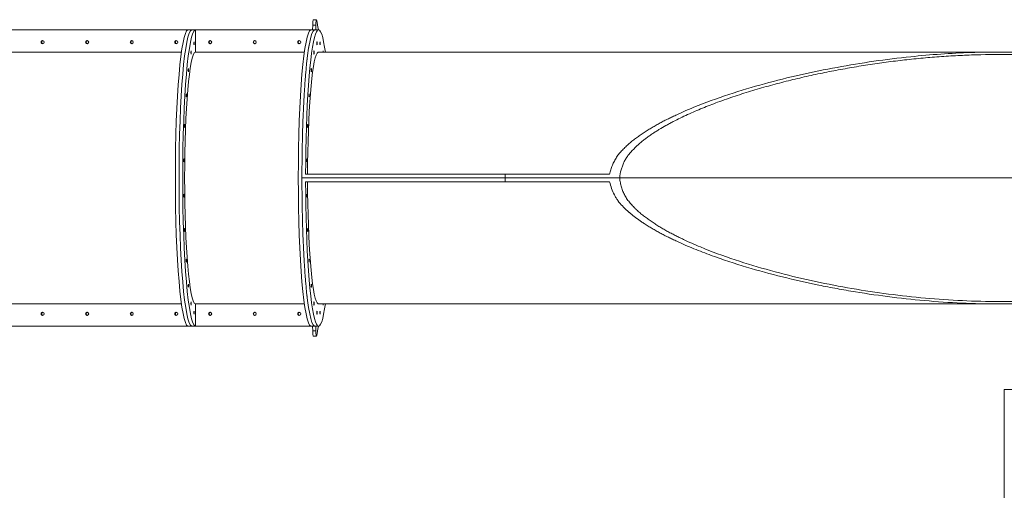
# Model space of a CAD drawing. Header units: millimetres. Extents: x 2016 to 102618, y -16590 to 68005.
# Tile 111 of 256: x 23805 to 26997, y 54374 to 55898. Entities that reach past the tile are written whole.
import ezdxf

# ---------------------------------------------------------------- set-up
doc = ezdxf.new("R2010")
doc.units = ezdxf.units.MM
for name, color, linetype, lineweight in [('A-GENM', 13, 'Continuous', 13), ('A-WALL-FNSH', 113, 'Continuous', 25), ('G-IMPT', 8, 'Continuous', 5)]:
    doc.layers.add(name, color=color, linetype=linetype, lineweight=lineweight)

# ---------------------------------------------------------------- blocks, each defined once
blk = doc.blocks.new('Glijbanen_geen_host - 2019220_glijbaan_2020_08_26_no bolts2_dwg-4658142-00 Begane grond')
at = {"layer": 'A-GENM'}
for p, q in [((24260.3, 71385), (23888.8, 71385)), ((24260.3, 71385), (23888.8, 71385)), ((23889.6, 71397), (24227.7, 71397)), ((23889.6, 71373), (24227.7, 71373))]:
    blk.add_line(p, q, dxfattribs=at)
for points, knots in [([(24227.7, 71397), (24228.8, 71402.1), (24231.4, 71412), (24236.5, 71426.1), (24241.7, 71437.4), (24246.5, 71446), (24250.3, 71452.3), (24254.5, 71458.5), (24260.6, 71466.3), (24269, 71475.7), (24278.1, 71484.6), (24285.6, 71491.5), (24291.2, 71496.6), (24296.8, 71501.5), (24304.6, 71507.9), (24314.6, 71515.5), (24327, 71524.2), (24339.5, 71532.6), (24352.2, 71540.8), (24365.1, 71548.5), (24378.2, 71556), (24391.4, 71563.2), (24404.8, 71570.3), (24418.2, 71577.1), (24431.8, 71583.6), (24450, 71592.2), (24473, 71602.4), (24528.6, 71625.7), (24613.7, 71656.5), (24729.4, 71691), (24846.5, 71720), (25004.1, 71752.2), (25188.3, 71778.8), (25399, 71793.8), (25562.5, 71793.6), (25692.9, 71784.9), (25790.3, 71773.7), (25870.9, 71759.9), (25934.6, 71745.6), (25966.3, 71737.4), (25982, 71733)], [0, 0, 0, 0, 0.008065, 0.016129, 0.024194, 0.028226, 0.032258, 0.03629, 0.040323, 0.048387, 0.056452, 0.060484, 0.064516, 0.068548, 0.072581, 0.080645, 0.08871, 0.096774, 0.104839, 0.112903, 0.120968, 0.129032, 0.137097, 0.145161, 0.153226, 0.16129, 0.177419, 0.193548, 0.258065, 0.322581, 0.387097, 0.451613, 0.580645, 0.685484, 0.790323, 0.842742, 0.895161, 0.947581, 0.97379, 1, 1, 1, 1]), ([(25995.5, 71719.6), (25976.4, 71725.3), (25937.8, 71736), (25859.6, 71753.6), (25760.8, 71769.8), (25641.2, 71781.2), (25521.1, 71785.8), (25421, 71784.6), (25341.1, 71780.9), (25281.2, 71776.8), (25221.3, 71771.5), (25161.7, 71764.9), (25102.1, 71757.1), (25042.8, 71748.1), (24993.4, 71739.6), (24954.1, 71732.3), (24914.8, 71724.5), (24865.9, 71714), (24807.4, 71700.2), (24749.4, 71685), (24691.6, 71668.5), (24634.4, 71650.4), (24580, 71631.4), (24536.8, 71614.7), (24504.6, 71601.1), (24480.5, 71590.5), (24456.8, 71579.3), (24437.2, 71569.5), (24421.7, 71561.3), (24406.4, 71552.8), (24391.2, 71544), (24376.3, 71534.8), (24367.2, 71528.8), (24360, 71523.8), (24352.8, 71518.7), (24343.9, 71512.3), (24333.5, 71504.2), (24325.1, 71497.2), (24319.4, 71492.1), (24316.3, 71489.1), (24311.6, 71484.5), (24304.5, 71477.5), (24295.4, 71467.8), (24287, 71457.6), (24280.8, 71448.7), (24276.6, 71441.2), (24272.8, 71433.6), (24268.7, 71423.7), (24263.5, 71407.2), (24261.2, 71394.1), (24260.3, 71385)], [0, 0, 0, 0, 0.032258, 0.064516, 0.129032, 0.193548, 0.258065, 0.322581, 0.354839, 0.387097, 0.419355, 0.451613, 0.483871, 0.516129, 0.548387, 0.564516, 0.580645, 0.612903, 0.645161, 0.677419, 0.709677, 0.741935, 0.774194, 0.802419, 0.816532, 0.830645, 0.844758, 0.858871, 0.865927, 0.872984, 0.887097, 0.894153, 0.90121, 0.904738, 0.908266, 0.915323, 0.922379, 0.929435, 0.932964, 0.934728, 0.936492, 0.943548, 0.950605, 0.957661, 0.964718, 0.968246, 0.971774, 0.978831, 0.985887, 1, 1, 1, 1]), ([(24227.7, 71373), (24229.4, 71365.4), (24233.6, 71350.7), (24241, 71333.6), (24247.4, 71322.4), (24251.3, 71316.1), (24257.7, 71307), (24268.9, 71294.1), (24281.4, 71282.3), (24289.1, 71275.3), (24291.9, 71272.8), (24296.1, 71269.1), (24305.5, 71261.3), (24317.7, 71252.3), (24330.1, 71243.7), (24340.5, 71236.7), (24352.2, 71229.2), (24365.1, 71221.5), (24378.2, 71214), (24391.4, 71206.8), (24404.8, 71199.7), (24418.2, 71192.9), (24431.8, 71186.4), (24450, 71177.8), (24473, 71167.6), (24510.1, 71152), (24575.8, 71126.8), (24671.3, 71095.5), (24787.8, 71063.9), (24885.8, 71041.7), (24964.8, 71026.4), (25044, 71012.6), (25143.5, 70998.3), (25263.6, 70985.8), (25363.9, 70979.5), (25444.3, 70977.2), (25504.6, 70976.8), (25564.9, 70977.9), (25625.2, 70980.6), (25685.3, 70984.9), (25765.4, 70993), (25845, 71005), (25923.7, 71021.6), (25962.6, 71031.6), (25982, 71037)], [-1, -1, -1, -1, -0.987903, -0.975806, -0.969758, -0.966734, -0.96371, -0.951613, -0.939516, -0.936492, -0.93498, -0.933468, -0.927419, -0.915323, -0.909274, -0.903226, -0.895161, -0.887097, -0.879032, -0.870968, -0.862903, -0.854839, -0.846774, -0.83871, -0.822581, -0.806452, -0.774194, -0.709677, -0.645161, -0.580645, -0.548387, -0.516129, -0.451613, -0.387097, -0.322581, -0.290323, -0.258065, -0.225806, -0.193548, -0.16129, -0.129032, -0.064516, -0.032258, 0, 0, 0, 0]), ([(25995.5, 71050.4), (25966.8, 71041.8), (25908.7, 71026.6), (25810.3, 71007.6), (25701.1, 70993.6), (25601.2, 70987), (25521.1, 70985), (25441.1, 70984.9), (25341, 70988.4), (25221.3, 70997.9), (25102, 71012.3), (24983.5, 71031.5), (24865.7, 71055.4), (24749.2, 71084.3), (24634.1, 71118.8), (24549.5, 71149.8), (24494.2, 71173.3), (24471.4, 71183.7), (24453.4, 71192.4), (24440, 71199.1), (24426.6, 71206), (24413.5, 71213.2), (24400.4, 71220.6), (24387.5, 71228.3), (24374.7, 71236.2), (24362.3, 71244.6), (24350, 71253.3), (24337.9, 71262.3), (24328.2, 71270.1), (24320.7, 71276.7), (24316.1, 71281), (24312.6, 71284.5), (24309, 71288), (24302.8, 71294.3), (24294.1, 71303.6), (24286.3, 71313.4), (24280.7, 71321.6), (24277, 71328), (24273.8, 71334.5), (24269.8, 71343.5), (24265.7, 71355.1), (24262.2, 71369.7), (24260.8, 71379.8), (24260.3, 71385)], [-1, -1, -1, -1, -0.951613, -0.903226, -0.83871, -0.774194, -0.741935, -0.709677, -0.645161, -0.580645, -0.516129, -0.451613, -0.387097, -0.322581, -0.258065, -0.193548, -0.177419, -0.16129, -0.153226, -0.145161, -0.137097, -0.129032, -0.120968, -0.112903, -0.104839, -0.096774, -0.08871, -0.080645, -0.072581, -0.068548, -0.064516, -0.0625, -0.060484, -0.056452, -0.048387, -0.040323, -0.03629, -0.032258, -0.028226, -0.024194, -0.016129, -0.008065, 0, 0, 0, 0])]:
    blk.add_open_spline(points, degree=3, knots=knots, dxfattribs=at)
for points in [[(23889.6, 71397), (23889.3, 71395), (23888.9, 71391), (23888.8, 71387), (23888.8, 71385)], [(23888.8, 71385), (23888.8, 71383), (23888.9, 71379), (23889.3, 71375), (23889.6, 71373)]]:
    blk.add_open_spline(points, degree=3, dxfattribs=at)
at = {"layer": 'G-IMPT'}
for p, q in [((23277.3, 71896.9), (23267.3, 71896.9)), ((22872.6, 71865), (19884, 71865)), ((22872.6, 71864.9), (22860.7, 71864.9)), ((22861, 71864.9), (22873, 71864.9)), ((22872.6, 71865), (22873.7, 71865)), ((22873, 71864.9), (22872.6, 71864.9)), ((23271.4, 71865), (22873, 71865)), ((22884.9, 71864.9), (22873, 71864.9)), ((22884.9, 71792.9), (22884.9, 71864.9)), ((23259.5, 71864.9), (23271.4, 71865)), ((23265.3, 71880.1), (23264.8, 71865)), ((23265.3, 71880.1), (23275.2, 71880.1)), ((23271.4, 71865), (23272.1, 71865)), ((23272.1, 71865), (23284.1, 71865)), ((23272.1, 71865), (23272.8, 71865)), ((23275.2, 71880.1), (23274.8, 71864.7)), ((23258.7, 71839.5), (23258, 71837)), ((23259.1, 71841.3), (23258.7, 71839.5)), ((22839.8, 71792.9), (19896, 71792.9)), ((23238.4, 71792.9), (22884.9, 71792.9)), ((23252.7, 71810.1), (23252.3, 71807.5)), ((23253.1, 71812.5), (23252.7, 71810.1)), ((23247.2, 71770.5), (23246.8, 71767.2)), ((23247.5, 71773.3), (23247.2, 71770.5)), ((23242.3, 71721.6), (23242, 71717.6)), ((23242.6, 71724.5), (23242.3, 71721.6)), ((23238.1, 71664.5), (23237.9, 71660.2)), ((23238.3, 71667.3), (23238.1, 71664.5)), ((23230.8, 71459.3), (23230.8, 71457.1)), ((23888.8, 71385), (23230.3, 71385)), ((23230.3, 71385), (23888.8, 71385)), ((23242.3, 71397), (23889.6, 71397)), ((23889.6, 71373), (23242.3, 71373)), ((24008.6, 71385), (23888.8, 71385)), ((23888.8, 71385), (24008.6, 71385)), ((23889, 71385), (24007.3, 71385)), ((24007.3, 71385), (23889, 71385)), ((24008.5, 71397), (23889.8, 71397)), ((23889.8, 71373), (24227.7, 71373)), ((24014.3, 71397), (24012.2, 71397)), ((24012.2, 71397), (24018.3, 71397)), ((24012.2, 71385), (24014.3, 71385)), ((24018.3, 71385), (24012.2, 71385)), ((24018.2, 71385), (24260.3, 71385)), ((24260.3, 71385), (24018.2, 71385)), ((24227.7, 71397), (24018.3, 71397)), ((26079, 71385), (24018.4, 71385)), ((24018.4, 71385), (26079, 71385)), ((23230.8, 71312.9), (23230.8, 71310.7)), ((23237.9, 71109.8), (23238.1, 71105.5)), ((23238.1, 71105.5), (23238.3, 71102.2)), ((23242, 71052.4), (23242.3, 71048.4)), ((23242.3, 71048.4), (23242.6, 71045.5)), ((23246.8, 71002.8), (23247.2, 70999.5)), ((23247.2, 70999.5), (23247.5, 70996.7)), ((19896, 70977.1), (22839.8, 70977.1)), ((22884.9, 70905.1), (22884.9, 70977.1)), ((22884.9, 70977.1), (23238.4, 70977.1)), ((23258, 70933), (23258.7, 70930.5)), ((23258.7, 70930.5), (23259.1, 70928.7)), ((19884, 70905), (22872.6, 70905)), ((22860.7, 70905.1), (22872.6, 70905.1)), ((22873, 70905.1), (22861, 70905.1)), ((22872.6, 70905.1), (22873, 70905.1)), ((22873.7, 70905), (22872.6, 70905)), ((22873, 70905.1), (22884.9, 70905.1)), ((22873, 70905), (23271.4, 70905)), ((23271.4, 70905), (23259.5, 70905.1)), ((23264.8, 70905), (23265.3, 70889.9)), ((23272.1, 70905), (23271.4, 70905)), ((23284.1, 70905), (23272.1, 70905)), ((23272.8, 70905), (23272.1, 70905)), ((23274.8, 70905.3), (23275.2, 70889.9)), ((23265.3, 70889.9), (23275.2, 70889.9)), ((23267.3, 70873.1), (23277.3, 70873.1))]:
    blk.add_line(p, q, dxfattribs=at)
at = {"layer": 'G-IMPT', "flags": 128}
for points in [[(23284.1, 71865), (23280.7, 71863.4), (23277.3, 71858.7), (23274, 71850.8), (23270.7, 71839.8), (23267.5, 71825.8), (23264.5, 71808.9), (23261.5, 71789.2), (23258.7, 71766.9), (23256.1, 71742), (23253.7, 71714.7), (23251.4, 71685.3), (23249.4, 71653.8), (23247.6, 71620.6), (23246.1, 71585.9), (23244.8, 71549.8), (23243.8, 71512.6), (23243, 71474.6), (23242.5, 71436), (23242.3, 71397)], [(23306.1, 71792.8), (23303.7, 71808.9), (23300.6, 71825.8), (23297.5, 71839.8), (23294.2, 71850.8), (23290.9, 71858.7), (23287.5, 71863.4), (23284.1, 71865)], [(23285.7, 71792.6), (23282.5, 71792.6), (23279.4, 71789.4), (23276.3, 71783.1), (23273.3, 71773.8), (23270.4, 71761.4), (23267.5, 71746.1), (23264.8, 71727.9), (23262.3, 71707.2), (23259.9, 71683.9), (23257.7, 71658.3), (23255.7, 71630.6), (23253.9, 71601), (23252.4, 71569.7), (23251.1, 71537), (23250.1, 71503.1), (23249.3, 71468.3), (23248.8, 71432.8), (23248.5, 71397)], [(23284.1, 71793), (23562.4, 71793), (23839.3, 71793), (24114.3, 71793), (24387, 71793), (24656.9, 71793), (24923.6, 71793), (25186.7, 71793), (25445.8, 71793), (25489.5, 71793)], [(23234.9, 71603.1), (23234.8, 71600.8), (23234.6, 71596.5)], [(23232.4, 71533.9), (23232.3, 71531.8), (23232.2, 71528)], [(23242.3, 71373), (23242.5, 71334), (23243, 71295.4), (23243.8, 71257.4), (23244.8, 71220.2), (23246.1, 71184.1), (23247.6, 71149.4), (23249.4, 71116.2), (23251.4, 71084.7), (23253.7, 71055.3), (23256.1, 71028), (23258.7, 71003.1), (23261.5, 70980.8), (23264.5, 70961.1)], [(23248.5, 71373), (23248.8, 71337.2), (23249.3, 71301.7), (23250.1, 71266.9), (23251.1, 71233), (23252.4, 71200.3), (23253.9, 71169), (23255.7, 71139.4), (23257.7, 71111.7), (23259.9, 71086.1), (23262.3, 71062.8), (23264.8, 71042.1), (23267.5, 71023.9), (23270.4, 71008.6), (23273.3, 70996.2), (23276.3, 70986.9), (23279.4, 70980.6), (23282.5, 70977.4), (23285.7, 70977.4)], [(23232.2, 71242), (23232.3, 71238.2), (23232.4, 71236.1)], [(23234.6, 71173.5), (23234.8, 71169.2), (23234.9, 71166.9)], [(23252.3, 70962.5), (23252.7, 70959.9), (23253.1, 70957.5)], [(23264.5, 70961), (23267.5, 70944.2), (23270.7, 70930.2), (23274, 70919.2), (23277.3, 70911.3), (23280.7, 70906.6), (23284.1, 70905)], [(23284.1, 70905), (23287.5, 70906.6), (23290.9, 70911.3), (23294.2, 70919.2), (23297.5, 70930.2), (23300.6, 70944.2), (23303.7, 70961.1), (23306.2, 70977.2)], [(25489.5, 70977), (25231.2, 70977), (24968.7, 70977), (24702.6, 70977), (24433.2, 70977), (24161, 70977), (23886.3, 70977), (23609.7, 70977), (23331.6, 70977), (23284.1, 70977)]]:
    blk.add_lwpolyline(points, dxfattribs=at)
at = {"layer": 'G-IMPT'}
for centre, major_axis, ratio, start_param, end_param in [((23267.3, 71871.9), (0, 25), 0.087156, 0, 1.235017), ((23277.3, 71871.9), (0, 25), 0.087156, 5.899768, 7.518202), ((23260.2, 71385), (0, 550), 0.087156, 5.776304, 5.899768), ((22861.7, 71385), (0, 480), 0.087156, 0.025003, 3.11659), ((22873.7, 71385), (0, 480), 0.087156, 0.016667, 3.124925), ((22873.7, 71385), (0, 480), 0.087156, 0.016667, 3.124925), ((22885.6, 71385), (0, 480), 0.087156, 0.016667, 3.124925), ((23260.2, 71385), (0, 480), 0.087156, 0.016667, 3.124925), ((23272.1, 71385), (0, 480), 0.087156, 0.040277, 0.785459), ((23272.1, 71385), (0, 480), 0.087156, 6.251738, 6.283177), ((22389.5, 71825), (0, 5), 0.996195, 0, 3.141593), ((22390.5, 71825), (0, 5), 0.996195, 0.164912, 2.97668), ((22390.5, 71825), (0, 5), 0.996195, 0.164912, 2.97668), ((22391.5, 71825), (0, 5), 0.996195, 0.329824, 2.811768), ((22389.5, 71825), (0, 5), 0.996195, 3.141593, 6.283185), ((22533.9, 71825), (0, 5), 0.996195, 0, 3.141593), ((22535, 71825), (0, 5), 0.996195, 0.164912, 2.97668), ((22535, 71825), (0, 5), 0.996195, 0.164912, 2.97668), ((22536, 71825), (0, 5), 0.996195, 0.329824, 2.811768), ((22533.9, 71825), (0, 5), 0.996195, 3.141593, 6.283185), ((22678.4, 71825), (0, 5), 0.996195, 0, 3.141593), ((22679.4, 71825), (0, 5), 0.996195, 0.164912, 2.97668), ((22679.4, 71825), (0, 5), 0.996195, 0.164912, 2.97668), ((22680.4, 71825), (0, 5), 0.996195, 0.329824, 2.811768), ((22678.4, 71825), (0, 5), 0.996195, 3.141593, 6.283185), ((22822.8, 71825), (0, 5), 0.996195, 0, 3.141593), ((22823.8, 71825), (0, 5), 0.996195, 0.164912, 2.97668), ((22823.8, 71825), (0, 5), 0.996195, 0.164912, 2.97668), ((22824.9, 71825), (0, 5), 0.996195, 0.329824, 2.811768), ((22822.8, 71825), (0, 5), 0.996195, 3.141593, 6.283185), ((22880.6, 71821.2), (0, 5), 0.087156, 0, 3.141593), ((22880.6, 71821.2), (0, 5), 0.087156, 3.141593, 6.283185), ((22932.7, 71825), (0, 5), 0.996195, 0, 3.141593), ((22933.4, 71825), (0, 5), 0.996195, 0.109941, 3.031651), ((22933.4, 71825), (0, 5), 0.996195, 0.109941, 3.031651), ((22934.1, 71825), (0, 5), 0.996195, 0.219883, 2.92171), ((22932.7, 71825), (0, 5), 0.996195, 3.141593, 6.283185), ((23077.2, 71825), (0, 5), 0.996195, 0, 3.141593), ((23077.9, 71825), (0, 5), 0.996195, 0.109941, 3.031651), ((23077.9, 71825), (0, 5), 0.996195, 0.109941, 3.031651), ((23078.6, 71825), (0, 5), 0.996195, 0.219883, 2.92171), ((23077.2, 71825), (0, 5), 0.996195, 3.141593, 6.283185), ((23221.6, 71825), (0, 5), 0.996195, 0, 3.141593), ((23222.3, 71825), (0, 5), 0.996195, 0.109941, 3.031651), ((23222.3, 71825), (0, 5), 0.996195, 0.109941, 3.031651), ((23223, 71825), (0, 5), 0.996195, 0.219883, 2.92171), ((23221.6, 71825), (0, 5), 0.996195, 3.141593, 6.283185), ((23279.1, 71821.2), (0, 5), 0.087156, 4.712389, 7.853982), ((23279.1, 71821.2), (0, 5), 0.087156, 1.570796, 4.712389), ((23289.1, 71821.2), (0, 5), 0.087156, 4.712389, 7.853982), ((23289.1, 71821.2), (0, 5), 0.087156, 1.570796, 4.712389), ((22885.6, 71385), (0, 408), 0.087156, 0.019609, 3.121984), ((22870.9, 71791.5), (0, 5), 0.087156, 0, 3.141593), ((22870.9, 71791.5), (0, 5), 0.087156, 3.141593, 6.283185), ((23269.4, 71791.5), (0, 5), 0.087156, 4.712389, 7.853982), ((23269.4, 71791.5), (0, 5), 0.087156, 1.570796, 4.712389), ((23298.8, 71791.5), (0, 5), 0.087156, 5.002393, 7.561634), ((22862.3, 71734.1), (0, 5), 0.087156, 0, 3.141593), ((22862.3, 71734.1), (0, 5), 0.087156, 3.141593, 6.283185), ((23260.7, 71734.1), (0, 5), 0.087156, 4.712389, 7.853982), ((23260.7, 71734.1), (0, 5), 0.087156, 1.570796, 4.712389), ((23272.1, 71385), (0, 480), 0.087156, 0.804955, 0.942242), ((22855.2, 71652.9), (0, 5), 0.087156, 0, 3.141593), ((22855.2, 71652.9), (0, 5), 0.087156, 3.141593, 6.283185), ((23272.1, 71385), (0, 480), 0.087156, 0.960047, 1.099191), ((23253.7, 71652.9), (0, 5), 0.087156, 4.712389, 7.853982), ((23253.7, 71652.9), (0, 5), 0.087156, 1.570796, 4.712389), ((23272.1, 71385), (0, 480), 0.087156, 1.114477, 1.256278), ((22850.2, 71553.4), (0, 5), 0.087156, 0, 3.141593), ((22850.2, 71553.4), (0, 5), 0.087156, 3.141593, 6.283185), ((23248.7, 71553.4), (0, 5), 0.087156, 4.712389, 7.853982), ((23248.7, 71553.4), (0, 5), 0.087156, 1.570796, 4.712389), ((23272.1, 71385), (0, 480), 0.087156, 1.268014, 1.413484), ((22847.6, 71442.4), (0, 5), 0.087156, 0, 3.141593), ((22847.6, 71442.4), (0, 5), 0.087156, 3.141593, 6.283185), ((23272.1, 71385), (0, 480), 0.087156, 1.420303, 1.570796), ((23246.1, 71442.4), (0, 5), 0.087156, 4.712389, 7.853982), ((23246.1, 71442.4), (0, 5), 0.087156, 1.570796, 4.712389), ((23272.1, 71385), (0, 480), 0.087156, 1.570796, 1.721289), ((22847.6, 71327.6), (0, 5), 0.087156, 0, 3.141593), ((22847.6, 71327.6), (0, 5), 0.087156, 3.141593, 6.283185), ((23272.1, 71385), (0, 480), 0.087156, 1.728109, 1.873579), ((23246.1, 71327.6), (0, 5), 0.087156, 0, 3.141593), ((23246.1, 71327.6), (0, 5), 0.087156, 3.141593, 6.283185), ((22850.2, 71216.6), (0, 5), 0.087156, 0, 3.141593), ((22850.2, 71216.6), (0, 5), 0.087156, 3.141593, 6.283185), ((23272.1, 71385), (0, 480), 0.087156, 1.885314, 2.027116), ((23248.7, 71216.6), (0, 5), 0.087156, 0, 3.141593), ((23248.7, 71216.6), (0, 5), 0.087156, 3.141593, 6.283185), ((23272.1, 71385), (0, 480), 0.087156, 2.042402, 2.181546), ((22855.2, 71117.1), (0, 5), 0.087156, 0, 3.141593), ((22855.2, 71117.1), (0, 5), 0.087156, 3.141593, 6.283185), ((23253.7, 71117.1), (0, 5), 0.087156, 0, 3.141593), ((23253.7, 71117.1), (0, 5), 0.087156, 3.141593, 6.283185), ((23272.1, 71385), (0, 480), 0.087156, 2.200763, 2.336638), ((22862.3, 71035.9), (0, 5), 0.087156, 0, 3.141593), ((22862.3, 71035.9), (0, 5), 0.087156, 3.141593, 6.283185), ((23272.1, 71385), (0, 480), 0.087156, 2.356134, 3.101316), ((23260.7, 71035.9), (0, 5), 0.087156, 0, 3.141593), ((23260.7, 71035.9), (0, 5), 0.087156, 3.141593, 6.283185), ((22870.9, 70978.5), (0, 5), 0.087156, 0, 3.141593), ((22870.9, 70978.5), (0, 5), 0.087156, 3.141593, 6.283185), ((23269.4, 70978.5), (0, 5), 0.087156, 0, 3.141593), ((23269.4, 70978.5), (0, 5), 0.087156, 3.141593, 6.283185), ((23298.8, 70978.5), (0, 5), 0.087156, 1.917301, 3.141593), ((23298.8, 70978.5), (0, 5), 0.087156, 3.141593, 4.365812), ((22389.5, 70945), (0, 5), 0.996195, 0, 3.141593), ((22390.5, 70945), (0, 5), 0.996195, 0.164912, 2.97668), ((22390.5, 70945), (0, 5), 0.996195, 0.164912, 2.97668), ((22391.5, 70945), (0, 5), 0.996195, 0.329824, 2.811768), ((22389.5, 70945), (0, 5), 0.996195, 3.141593, 6.283185), ((22533.9, 70945), (0, 5), 0.996195, 0, 3.141593), ((22535, 70945), (0, 5), 0.996195, 0.164912, 2.97668), ((22535, 70945), (0, 5), 0.996195, 0.164912, 2.97668), ((22536, 70945), (0, 5), 0.996195, 0.329824, 2.811768), ((22533.9, 70945), (0, 5), 0.996195, 3.141593, 6.283185), ((22678.4, 70945), (0, 5), 0.996195, 0, 3.141593), ((22679.4, 70945), (0, 5), 0.996195, 0.164912, 2.97668), ((22679.4, 70945), (0, 5), 0.996195, 0.164912, 2.97668), ((22680.4, 70945), (0, 5), 0.996195, 0.329824, 2.811768), ((22678.4, 70945), (0, 5), 0.996195, 3.141593, 6.283185), ((22822.8, 70945), (0, 5), 0.996195, 0, 3.141593), ((22823.8, 70945), (0, 5), 0.996195, 0.164912, 2.97668), ((22823.8, 70945), (0, 5), 0.996195, 0.164912, 2.97668), ((22824.9, 70945), (0, 5), 0.996195, 0.329824, 2.811768), ((22822.8, 70945), (0, 5), 0.996195, 3.141593, 6.283185), ((22880.6, 70948.8), (0, 5), 0.087156, 0, 3.141593), ((22880.6, 70948.8), (0, 5), 0.087156, 3.141593, 6.283185), ((22932.7, 70945), (0, 5), 0.996195, 0, 3.141593), ((22933.4, 70945), (0, 5), 0.996195, 0.109941, 3.031651), ((22933.4, 70945), (0, 5), 0.996195, 0.109941, 3.031651), ((22934.1, 70945), (0, 5), 0.996195, 0.219883, 2.92171), ((22932.7, 70945), (0, 5), 0.996195, 3.141593, 6.283185), ((23077.2, 70945), (0, 5), 0.996195, 0, 3.141593), ((23077.9, 70945), (0, 5), 0.996195, 0.109941, 3.031651), ((23077.9, 70945), (0, 5), 0.996195, 0.109941, 3.031651), ((23078.6, 70945), (0, 5), 0.996195, 0.219883, 2.92171), ((23077.2, 70945), (0, 5), 0.996195, 3.141593, 6.283185), ((23221.6, 70945), (0, 5), 0.996195, 0, 3.141593), ((23222.3, 70945), (0, 5), 0.996195, 0.109941, 3.031651), ((23222.3, 70945), (0, 5), 0.996195, 0.109941, 3.031651), ((23223, 70945), (0, 5), 0.996195, 0.219883, 2.92171), ((23221.6, 70945), (0, 5), 0.996195, 3.141593, 6.283185), ((23279.1, 70948.8), (0, 5), 0.087156, 0, 3.141593), ((23279.1, 70948.8), (0, 5), 0.087156, 3.141593, 6.283185), ((23289.1, 70948.8), (0, 5), 0.087156, 0, 3.141593), ((23289.1, 70948.8), (0, 5), 0.087156, 3.141593, 6.283185), ((23272.1, 71385), (0, 480), 0.087156, 3.141601, 3.17304), ((23260.2, 71385), (0, 550), 0.087156, 3.525009, 3.648474), ((23267.3, 70898.1), (0, 25), 0.087156, 1.906576, 3.141593), ((23277.3, 70898.1), (0, 25), 0.087156, 1.906576, 3.525009)]:
    blk.add_ellipse(centre, major_axis=major_axis, ratio=ratio, start_param=start_param, end_param=end_param, dxfattribs=at)
blk = doc.blocks.new('Glijbanen_geen_host - Glijbanen_geen_host-4648188-00 Begane grond')
blk.add_blockref('Glijbanen_geen_host - 2019220_glijbaan_2020_08_26_no bolts2_dwg-4658142-00 Begane grond', (0, 0))

msp = doc.modelspace()

# ---------------------------------------------------------------- linework, layer by layer
at = {"layer": 'A-WALL-FNSH', "color": 10, "lineweight": 9}
for p, q in [((26996.8, 54699.9), (26996.8, 51500)), ((28375, 54699.9), (26996.8, 54699.9))]:
    msp.add_line(p, q, dxfattribs=at)

# ---------------------------------------------------------------- block references
at = {"layer": 'A-GENM'}
msp.add_blockref('Glijbanen_geen_host - Glijbanen_geen_host-4648188-00 Begane grond', (1489.7, -16000), dxfattribs=at)

doc.saveas('drawing.dxf')
